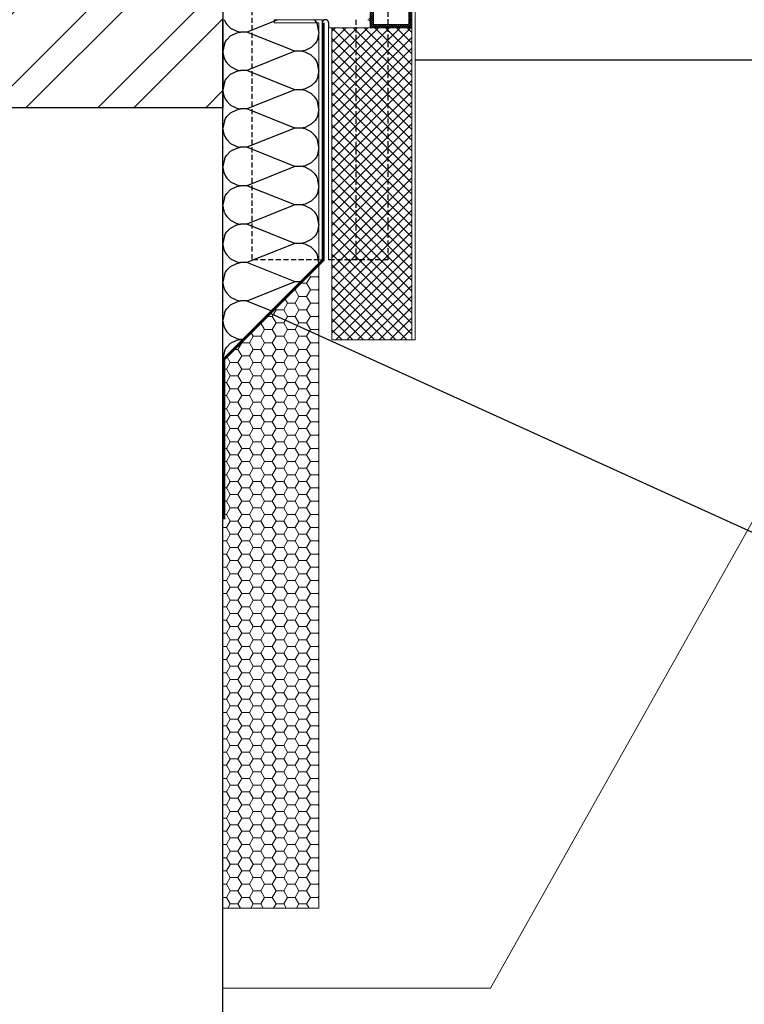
# Model space of a CAD drawing. Header units: millimetres. Extents: x -637441 to -130928, y -380379 to -53767.
# Tile 149 of 256: x -361098 to -358837, y -157173 to -154097. Entities that reach past the tile are written whole.
import ezdxf

# ---------------------------------------------------------------- set-up
doc = ezdxf.new("R2010")
doc.units = ezdxf.units.MM
doc.header["$LTSCALE"] = 10
doc.linetypes.add('DASHED', pattern=[19.05, 12.7, -6.35])
doc.linetypes.add('HIDDEN2', pattern=[4.7625, 3.175, -1.5875])
for name, color, linetype in [('AL_1', 187, 'Continuous'), ('CrossSectionsProfils', 7, 'Continuous'), ('SLABĚ', 7, 'Continuous')]:
    doc.layers.add(name, color=color, linetype=linetype)
for name, color, linetype, lineweight in [('CKTEXTY_MALE', 7, 'Continuous', 25), ('MB-inne', 8, 'Continuous', 9), ('MB-kreskowanie', 8, 'Continuous', 5), ('MB-uszczelki_tworzywa', 8, 'Continuous', 9)]:
    doc.layers.add(name, color=color, linetype=linetype, lineweight=lineweight)

msp = doc.modelspace()

# ---------------------------------------------------------------- hatches: boundary and pattern name
at = {"layer": 'AL_1'}
h = msp.add_hatch(dxfattribs=at)
h.set_pattern_fill('MINERAL WOOL', scale=300, angle=90)
h.set_pattern_definition([(90, (-360464.2, -154136.1), (-300, -1e-13), []), (158.199, (-360539.2, -154076.11), (0.011, -120.007), [161.55, -161.55]), (201.801, (-360539.2, -154076.11), (-0.011, -120.007), [161.55, -161.55]), (180, (-360519.4, -154076.11), (5e-14, -120), [19.8, -280.2]), (180, (-360689.2, -154136.11), (5e-14, -120), [19.8, -280.2]), (101.31, (-360464.201, -154136.107), (5e-05, -119.9999), [23.52, -1482.63, 23.52, -1529.7]), (101.31, (-360764.201, -154136.107), (5e-05, -119.9999), [23.52, -1482.63, 23.52, -1529.7]), (116.565, (-360468.817, -154113.03), (-3e-05, -120), [8.25, -662.55]), (123.69, (-360472.51, -154105.645), (7e-05, -120), [6.656, -2156.674]), (123.69, (-360772.51, -154105.645), (7e-05, -120), [6.656, -2156.674]), (123.69, (-361072.51, -154105.645), (7e-05, -120), [6.656, -2156.674]), (123.69, (-361372.51, -154105.645), (7e-05, -120), [6.656, -2156.674]), (135, (-360476.2, -154100.11), (5e-14, -120), [16.97, -831.557]), (135, (-360776.2, -154100.11), (5e-14, -120), [16.97, -831.557]), (153.435, (-360488.2, -154088.11), (-0.0002, -120), [21.466, -1320.175]), (153.435, (-360788.2, -154088.11), (-0.0002, -120), [21.466, -1320.175]), (153.435, (-361088.2, -154088.11), (-0.0002, -120), [21.466, -1320.175]), (153.435, (-361388.2, -154088.11), (-0.0002, -120), [21.466, -1320.175]), (168.69, (-360507.4, -154078.51), (-5e-05, -120), [12.238, -599.644]), (168.69, (-360807.4, -154078.51), (-5e-05, -120), [12.238, -599.644]), (258.69, (-360464.201, -154136.107), (-5e-05, -119.9999), [23.52, -1482.63, 23.52, -1529.7]), (258.69, (-360764.201, -154136.107), (-5e-05, -119.9999), [23.52, -1482.63, 23.52, -1529.7]), (243.435, (-360468.817, -154159.184), (3e-05, -120), [8.25, -662.55]), (236.31, (-360472.51, -154166.57), (-7e-05, -120), [6.656, -2156.674]), (236.31, (-360772.51, -154166.57), (-7e-05, -120), [6.656, -2156.674]), (236.31, (-361072.51, -154166.57), (-7e-05, -120), [6.656, -2156.674]), (236.31, (-361372.51, -154166.57), (-7e-05, -120), [6.656, -2156.674]), (225, (-360476.2, -154172.11), (4e-14, -120), [16.97, -831.557]), (225, (-360776.2, -154172.11), (4e-14, -120), [16.97, -831.557]), (206.565, (-360488.2, -154184.11), (0.0002, -120), [21.466, -1320.175]), (206.565, (-360788.2, -154184.11), (0.0002, -120), [21.466, -1320.175]), (206.565, (-361088.2, -154184.11), (0.0002, -120), [21.466, -1320.175]), (206.565, (-361388.2, -154184.11), (0.0002, -120), [21.466, -1320.175]), (191.31, (-360507.4, -154193.71), (5e-05, -120), [12.24, -599.644]), (191.31, (-360807.4, -154193.71), (5e-05, -120), [12.238, -599.644]), (63.435, (-360459.586, -154053.03), (-3e-05, 120), [8.25, -662.55]), (296.565, (-360459.586, -154219.184), (3e-05, 120), [8.25, -662.55]), (56.31, (-360455.893, -154045.645), (7e-05, 120), [6.656, -2156.675]), (56.31, (-360155.893, -154045.645), (7e-05, 120), [6.656, -2156.675]), (56.31, (-359855.893, -154045.645), (7e-05, 120), [6.656, -2156.675]), (56.31, (-359555.893, -154045.645), (7e-05, 120), [6.656, -2156.675]), (303.69, (-360455.893, -154226.57), (-7e-05, 120), [6.656, -2156.674]), (303.69, (-360155.893, -154226.57), (-7e-05, 120), [6.656, -2156.674]), (303.69, (-359855.893, -154226.57), (-7e-05, 120), [6.656, -2156.674]), (303.69, (-359555.893, -154226.57), (-7e-05, 120), [6.656, -2156.674]), (45, (-360452.2, -154040.11), (-3e-14, 120), [16.97, -831.557]), (45, (-360152.2, -154040.11), (-3e-14, 120), [16.97, -831.557]), (315, (-360452.2, -154232.11), (-4e-14, 120), [16.97, -831.557]), (315, (-360152.2, -154232.11), (-4e-14, 120), [16.97, -831.557]), (26.565, (-360440.2, -154028.11), (-0.0002, 120), [21.466, -1320.175]), (26.565, (-360140.2, -154028.11), (-0.0002, 120), [21.466, -1320.175]), (26.565, (-359840.2, -154028.11), (-0.0002, 120), [21.466, -1320.175]), (26.565, (-359540.2, -154028.11), (-0.0002, 120), [21.466, -1320.175]), (333.435, (-360440.2, -154244.11), (0.0002, 120), [21.466, -1320.175]), (333.435, (-360140.2, -154244.11), (0.0002, 120), [21.466, -1320.175]), (333.435, (-359840.2, -154244.11), (0.0002, 120), [21.466, -1320.175]), (333.435, (-359540.2, -154244.11), (0.0002, 120), [21.466, -1320.175]), (11.31, (-360421, -154018.51), (-5e-05, 120), [12.238, -599.644]), (11.31, (-360121, -154018.51), (-5e-05, 120), [12.238, -599.644]), (348.69, (-360421, -154253.71), (5e-05, 120), [12.24, -599.644]), (348.69, (-360121, -154253.71), (5e-05, 120), [12.24, -599.644])])
h.paths.add_polyline_path([(-360464.201, -155157.494), (-360164.201, -154857.494), (-360164.201, -154097.384), (-360464.201, -154097.384)])
at = {"layer": 'MB-kreskowanie', "linetype": 'ByBlock'}
h = msp.add_hatch(dxfattribs=at)
h.set_pattern_fill('ANSI32', scale=25, style=0)
h.set_pattern_definition([(45, (1039555.26, 433436.33), (-168.379802, 168.379802), []), (45, (1039667.5, 433436.33), (-168.379802, 168.379802), [])])
h.paths.add_polyline_path([(-360464.223, -154372.575), (-361964.225, -154372.575), (-361964.225, -153401.564), (-360464.223, -152232.423)])
at = {"layer": 'MB-kreskowanie'}
h = msp.add_hatch(dxfattribs=at)
h.set_pattern_fill('_U', scale=5, angle=-45, style=0, double=1, pattern_type=0)
h.set_pattern_definition([(315, (-359876.7, -154077.3676), (3.53553, 3.53553), []), (45, (-359876.7, -154077.3676), (-3.53553, 3.53553), [])])
h.paths.add_polyline_path([(-360002.95, -154077.368), (-360004.2, -154076.118), (-360004.2, -154034.868), (-360001.7, -154032.368), (-359876.7, -154032.368), (-359874.2, -154034.868), (-359874.2, -154076.118), (-359875.45, -154077.368), (-359874.2, -154078.618), (-359874.2, -154119.868), (-359876.7, -154122.368), (-360001.7, -154122.368), (-360004.2, -154119.868), (-360004.2, -154078.618)])
h.paths.add_polyline_path([(-359991.7, -154112.368), (-359886.7, -154112.368), (-359884.2, -154109.868), (-359884.2, -154044.868), (-359886.7, -154042.368), (-359991.7, -154042.368), (-359994.2, -154044.868), (-359994.2, -154109.868)], flags=16)
at = {"layer": 'MB-kreskowanie', "linetype": 'ByBlock'}
h = msp.add_hatch(dxfattribs=at)
h.set_pattern_fill('ANSI37', scale=7.5, style=0, double=1)
h.set_pattern_definition([(45, (-450572.368, -148436.962), (-16.83798, 16.83798), []), (135, (-450572.368, -148436.962), (-16.83798, -16.83798), [])])
h.paths.add_polyline_path([(-359874.185, -154122.368), (-359874.122, -155097.453), (-360124.196, -155097.452), (-360124.223, -154122.368)])
h = msp.add_hatch(dxfattribs=at)
h.set_pattern_fill('HONEY', scale=7.5, style=0, double=1)
h.set_pattern_definition([(0, (1039555.257, 451022.134), (35.71875, 20.62222984), [23.8125, -47.625]), (120, (1039555.257, 451022.134), (-35.71874992, 20.62222997), [23.8125, -47.625]), (60, (1039555.257, 451022.134), (8e-08, 41.2444598), [-47.625, 23.8125])])
h.paths.add_polyline_path([(-360464.224, -155164.588), (-360164.246, -154864.61), (-360164.246, -156872.575), (-360464.246, -156872.575)])

# ---------------------------------------------------------------- linework, layer by layer
at = {"color": 7, "linetype": 'HIDDEN2', "ltscale": 0.5}
for p, q in [((-360374.191, -152162.25), (-360374.191, -154847.384)), ((-359949.202, -154000.883), (-359949.181, -154847.384)), ((-360049.191, -154097.384), (-360049.191, -154847.384)), ((-360164.201, -154847.384), (-360374.191, -154847.384)), ((-359949.181, -154847.384), (-360134.197, -154847.384))]:
    msp.add_line(p, q, dxfattribs=at)
at = {"color": 7}
msp.add_line((-360134.2, -154107.38), (-360134.2, -154122.37), dxfattribs=at)
for points in [[(-360154.191, -154107.38), (-360154.191, -154847.484), (-360464.201, -155157.494), (-360464.201, -155657.494)], [(-360149.191, -154107.38), (-360149.191, -154849.555), (-360459.201, -155159.566), (-360459.201, -155657.494)]]:
    msp.add_lwpolyline(points, dxfattribs=at)
msp.add_arc((-360144.195, -154107.38), 9.995, 0, 180, dxfattribs=at)
at = {"layer": 'CKTEXTY_MALE', "color": 6}
msp.add_line((-359864.175, -154222.452), (-357506.442, -154222.483), dxfattribs=at)
at = {"layer": 'CKTEXTY_MALE'}
msp.add_line((-360314.235, -155014.599), (-358632.409, -155780.554), dxfattribs=at)
at = {"layer": 'CrossSectionsProfils', "color": 7, "linetype": 'DASHED', "ltscale": 0.05, "const_width": 5}
msp.add_lwpolyline([(-360151.691, -154107.38), (-360151.691, -154848.52), (-360461.701, -155158.53), (-360461.701, -155657.494)], dxfattribs=at)
at = {"layer": 'MB-inne', "color": 7, "linetype": 'ByBlock'}
msp.add_line((-360124.196, -154847.384), (-360124.196, -155097.452), dxfattribs=at)
msp.add_lwpolyline([(-359864.175, -155097.452), (-359864.173, -154037.334, 0.4142223), (-359879.173, -154022.333), (-359939.172, -154022.333), (-359939.172, -154032.333), (-359879.101, -154032.333, -0.41431569), (-359874.101, -154037.335), (-359874.172, -155097.452)], format="xyb", close=True, dxfattribs=at)
msp.add_lwpolyline([(-360304.191, -154097.384), (-360154.191, -154097.384), (-360154.191, -154847.452), (-360164.191, -154847.452), (-360164.191, -154107.384), (-360164.191, -154107.384), (-360304.191, -154107.384), (-360304.191, -154097.384)], dxfattribs=at)
for points in [[(-360134.2, -154122.37), (-360134.196, -154847.384), (-360124.196, -154847.384), (-360124.2, -154122.37)], [(-359874.2, -154122.368), (-359874.172, -155097.452), (-360124.196, -155097.452), (-360124.2, -154122.37)], [(-360464.224, -155164.588), (-360164.246, -154864.61), (-360164.246, -156872.575), (-360464.246, -156872.575), (-360464.224, -155164.588)]]:
    msp.add_lwpolyline(points, close=True, dxfattribs=at)
at = {"layer": 'MB-kreskowanie', "color": 7, "linetype": 'ByBlock'}
for p, q in [((-357506.442, -154222.483), (-359864.175, -154222.452)), ((-359629.167, -157122.559), (-358002.728, -154222.476)), ((-360164.246, -155097.452), (-360164.246, -156872.575)), ((-360164.246, -156872.575), (-360464.246, -156872.575)), ((-360464.246, -156872.575), (-360464.246, -157122.575)), ((-360464.246, -157122.575), (-359629.167, -157122.559))]:
    msp.add_line(p, q, dxfattribs=at)
at = {"layer": 'MB-uszczelki_tworzywa', "color": 7}
for points in [[(-360002.95, -154077.368), (-360004.2, -154076.118), (-360004.2, -154034.868), (-360001.7, -154032.368), (-359876.7, -154032.368), (-359874.2, -154034.868), (-359874.2, -154076.118), (-359875.45, -154077.368), (-359874.2, -154078.618), (-359874.2, -154119.868), (-359876.7, -154122.368), (-360001.7, -154122.368), (-360004.2, -154119.868), (-360004.2, -154078.618)], [(-359991.7, -154112.368), (-359886.7, -154112.368), (-359884.2, -154109.868), (-359884.2, -154044.868), (-359886.7, -154042.368), (-359991.7, -154042.368), (-359994.2, -154044.868), (-359994.2, -154109.868)]]:
    msp.add_lwpolyline(points, close=True, dxfattribs=at)
msp.add_lwpolyline([(-360012.215, -154097.32, -0.27010843), (-360006.995, -154100.362, 0.81029024), (-360004.197, -154099.475, 0.22408149), (-360008.577, -154092.15, -0.58394153)], format="xyb", dxfattribs=at)
at = {"layer": 'SLABĚ', "color": 6}
msp.add_line((-360464.201, -152232.406), (-360464.224, -154372.575), dxfattribs=at)
at = {"layer": 'SLABĚ', "color": 7}
msp.add_line((-360464.224, -154226.075), (-360464.224, -154222.575), dxfattribs=at)
at = {"layer": 'SLABĚ', "color": 6}
msp.add_lwpolyline([(-360464.224, -159372.575), (-360464.224, -154372.575), (-362714.224, -154372.575), (-362714.224, -159372.575)], dxfattribs=at)

doc.saveas('drawing.dxf')
